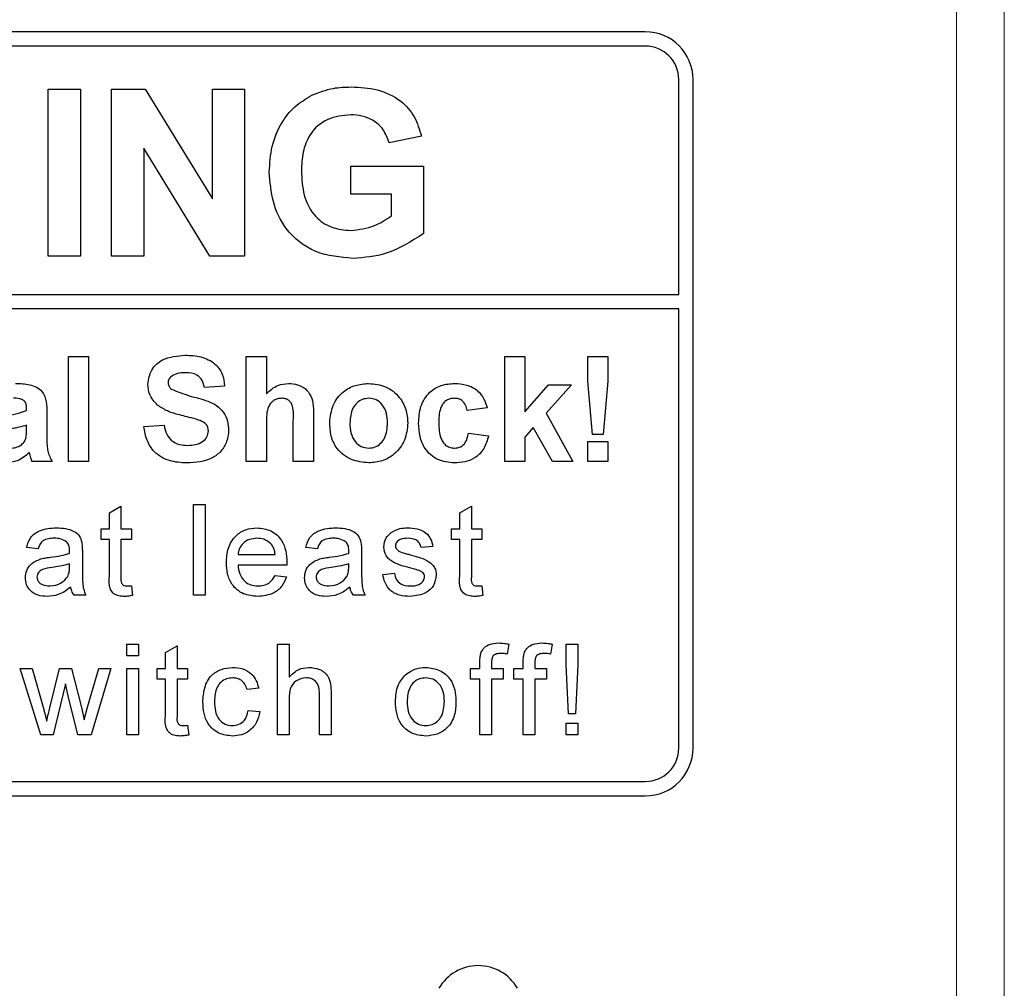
# Paper-space layout 'Blatt3' of a CAD drawing. Header units: millimetres. Extents: x 5 to 418, y 2 to 292.
# Tile 18 of 53: x 78.48 to 85.35, y 197.81 to 204.57. Entities that reach past the tile are written whole.
import ezdxf

# ---------------------------------------------------------------- set-up
doc = ezdxf.new("R2010")
doc.units = ezdxf.units.MM

psp = doc.layouts.new('Blatt3')

# ---------------------------------------------------------------- linework, layer by layer
at = {"color": 7, "linetype": 'Continuous', "lineweight": 18}
for p, q in [((85.0176, 192.9282), (85.0176, 220.8177)), ((85.3509, 220.8177), (85.3509, 192.9282))]:
    psp.add_line(p, q, dxfattribs=at)
at = {"color": 7, "linetype": 'Continuous', "lineweight": 25}
for p, q in [((82.8452, 204.4844), (66.1785, 204.4844)), ((82.8452, 204.3844), (70.4452, 204.3844)), ((83.0785, 202.6512), (83.0785, 204.151)), ((83.1785, 199.4844), (83.1785, 204.151)), ((78.6779, 202.9177), (78.6779, 204.0844)), ((78.6779, 204.0844), (78.9022, 204.0844)), ((78.9022, 204.0844), (78.9022, 202.9177)), ((79.12, 202.9177), (79.12, 204.0844)), ((79.12, 204.0844), (79.3544, 204.0844)), ((79.3544, 204.0844), (79.823, 203.3178)), ((79.823, 204.0844), (80.0473, 204.0844)), ((79.823, 203.3178), (79.823, 204.0844)), ((80.0473, 204.0844), (80.0473, 202.9177)), ((81.2822, 203.7553), (81.0579, 203.7104)), ((79.8059, 202.9177), (79.3444, 203.6726)), ((79.3444, 203.6726), (79.3444, 202.9177)), ((80.7886, 203.3515), (80.7886, 203.5459)), ((80.7886, 203.5459), (81.2972, 203.5459)), ((81.2972, 203.5459), (81.2972, 203.0773)), ((81.0728, 203.3515), (80.7886, 203.3515)), ((81.0728, 203.1993), (81.0728, 203.3515)), ((78.9022, 202.9177), (78.6779, 202.9177)), ((79.3444, 202.9177), (79.12, 202.9177)), ((80.0473, 202.9177), (79.8059, 202.9177)), ((70.4452, 202.6512), (83.0785, 202.6512)), ((83.0785, 202.5512), (70.4452, 202.5512)), ((83.0785, 199.4844), (83.0785, 202.5512)), ((78.8179, 201.4844), (78.8179, 202.2177)), ((78.8179, 202.2177), (78.9589, 202.2177)), ((78.9589, 202.2177), (78.9589, 201.4844)), ((80.0589, 201.4844), (80.0589, 202.2177)), ((80.0589, 202.2177), (80.1999, 202.2177)), ((80.1999, 202.2177), (80.1999, 201.9583)), ((81.864, 201.4844), (81.864, 202.2177)), ((81.864, 202.2177), (82.005, 202.2177)), ((82.005, 202.2177), (82.005, 201.8315)), ((82.4427, 202.0452), (82.4427, 202.2177)), ((82.4427, 202.2177), (82.5837, 202.2177)), ((82.5837, 202.2177), (82.5837, 202.0452)), ((79.9085, 202.0109), (79.7674, 202.0015)), ((82.005, 201.8315), (82.1696, 202.0203)), ((82.3294, 202.0203), (82.1524, 201.8215)), ((82.1696, 202.0203), (82.3294, 202.0203)), ((82.4766, 201.6724), (82.4427, 202.0452)), ((82.5837, 202.0452), (82.5503, 201.6724)), ((81.7418, 201.8604), (81.6008, 201.8416)), ((78.5264, 201.8416), (78.5264, 201.855)), ((78.6674, 201.8243), (78.6674, 201.6596)), ((80.529, 201.7971), (80.529, 201.4844)), ((82.1524, 201.8215), (82.3388, 201.4844)), ((78.5264, 201.7116), (78.5264, 201.7382)), ((79.3444, 201.7288), (79.4854, 201.7382)), ((80.1999, 201.7542), (80.1999, 201.4844)), ((80.3879, 201.4844), (80.3879, 201.7689)), ((82.0632, 201.7213), (82.005, 201.6559)), ((82.1978, 201.4844), (82.0632, 201.7213)), ((81.6102, 201.6818), (81.7512, 201.663)), ((82.005, 201.6559), (82.005, 201.4844)), ((82.5503, 201.6724), (82.4766, 201.6724)), ((82.4427, 201.4844), (82.4427, 201.6254)), ((82.4427, 201.6254), (82.5837, 201.6254)), ((82.5837, 201.6254), (82.5837, 201.4844)), ((78.705, 201.4844), (78.564, 201.4844)), ((78.9589, 201.4844), (78.8179, 201.4844)), ((80.1999, 201.4844), (80.0589, 201.4844)), ((80.529, 201.4844), (80.3879, 201.4844)), ((82.005, 201.4844), (81.864, 201.4844)), ((82.3388, 201.4844), (82.1978, 201.4844)), ((82.5837, 201.4844), (82.4427, 201.4844)), ((79.1039, 201.1265), (79.1851, 201.1727)), ((79.1851, 201.1727), (79.1851, 201.0139)), ((79.6918, 200.551), (79.6918, 201.1844)), ((79.6918, 201.1844), (79.773, 201.1844)), ((79.773, 201.1844), (79.773, 200.551)), ((81.5496, 201.1265), (81.6308, 201.1727)), ((81.6308, 201.1727), (81.6308, 201.0139)), ((79.1039, 201.0139), (79.1039, 201.1265)), ((81.5496, 201.0139), (81.5496, 201.1265)), ((79.0471, 200.9408), (79.0471, 201.0139)), ((79.0471, 201.0139), (79.1039, 201.0139)), ((79.1851, 201.0139), (79.2582, 201.0139)), ((79.2582, 201.0139), (79.2582, 200.9408)), ((81.4927, 200.9408), (81.4927, 201.0139)), ((81.4927, 201.0139), (81.5496, 201.0139)), ((81.6308, 201.0139), (81.7038, 201.0139)), ((81.7038, 201.0139), (81.7038, 200.9408)), ((79.1039, 200.9408), (79.0471, 200.9408)), ((79.1039, 200.6811), (79.1039, 200.9408)), ((79.2582, 200.9408), (79.1851, 200.9408)), ((79.1851, 200.9408), (79.1851, 200.6782)), ((81.5496, 200.9408), (81.4927, 200.9408)), ((81.5496, 200.6811), (81.5496, 200.9408)), ((81.7038, 200.9408), (81.6308, 200.9408)), ((81.6308, 200.9408), (81.6308, 200.6782)), ((78.607, 200.8758), (78.5258, 200.8839)), ((78.9155, 200.8511), (78.9155, 200.752)), ((80.002, 200.8352), (80.2618, 200.8352)), ((80.5557, 200.8758), (80.4745, 200.8839)), ((80.8643, 200.8511), (80.8643, 200.752)), ((81.3612, 200.8921), (81.28, 200.8839)), ((78.8259, 200.7467), (78.8262, 200.7703)), ((80.3426, 200.7621), (80.002, 200.7621)), ((80.7746, 200.7467), (80.775, 200.7703)), ((80.2609, 200.6891), (80.3404, 200.6809)), ((81.012, 200.6972), (81.0932, 200.7053)), ((79.2582, 200.618), (79.2663, 200.5499)), ((81.7038, 200.618), (81.712, 200.5499)), ((78.9399, 200.551), (78.8587, 200.551)), ((79.773, 200.551), (79.6918, 200.551)), ((80.8886, 200.551), (80.8074, 200.551)), ((79.2257, 200.1288), (79.2257, 200.21)), ((79.2257, 200.21), (79.3069, 200.21)), ((79.3069, 200.21), (79.3069, 200.1288)), ((80.278, 199.5767), (80.278, 200.21)), ((80.278, 200.21), (80.3592, 200.21)), ((80.3592, 200.21), (80.3592, 199.9787)), ((81.8931, 200.2101), (81.8816, 200.141)), ((82.1952, 200.2101), (82.1836, 200.141)), ((82.2917, 200.0664), (82.2917, 200.21)), ((82.2917, 200.21), (82.3729, 200.21)), ((82.3729, 200.21), (82.3729, 200.0664)), ((79.4953, 200.1522), (79.5765, 200.1983)), ((79.4953, 200.0395), (79.4953, 200.1522)), ((79.5765, 200.1983), (79.5765, 200.0395)), ((79.3069, 200.1288), (79.2257, 200.1288)), ((81.6908, 200.0395), (81.6908, 200.0866)), ((81.772, 200.0787), (81.772, 200.0395)), ((81.9928, 200.0395), (81.9928, 200.0866)), ((82.074, 200.0787), (82.074, 200.0395)), ((78.6257, 199.5767), (78.4811, 200.0395)), ((78.4811, 200.0395), (78.5656, 200.0395)), ((78.5656, 200.0395), (78.643, 199.7698)), ((78.6878, 199.7657), (78.7563, 200.0395)), ((78.7563, 200.0395), (78.8403, 200.0395)), ((78.8403, 200.0395), (78.9084, 199.7672)), ((78.9518, 199.7704), (79.0297, 200.0395)), ((79.1145, 200.0395), (78.9773, 199.5767)), ((79.0297, 200.0395), (79.1145, 200.0395)), ((79.2257, 199.5767), (79.2257, 200.0395)), ((79.2257, 200.0395), (79.3069, 200.0395)), ((79.3069, 200.0395), (79.3069, 199.5767)), ((79.4385, 199.9664), (79.4385, 200.0395)), ((79.4385, 200.0395), (79.4953, 200.0395)), ((79.5765, 200.0395), (79.6496, 200.0395)), ((79.6496, 200.0395), (79.6496, 199.9664)), ((81.6258, 200.0395), (81.6908, 200.0395)), ((81.6258, 199.9664), (81.6258, 200.0395)), ((81.772, 200.0395), (81.8532, 200.0395)), ((81.8532, 200.0395), (81.8532, 199.9664)), ((81.9279, 199.9664), (81.9279, 200.0395)), ((81.9279, 200.0395), (81.9928, 200.0395)), ((82.074, 200.0395), (82.1552, 200.0395)), ((82.1552, 200.0395), (82.1552, 199.9664)), ((82.3079, 199.7228), (82.2917, 200.0664)), ((82.3729, 200.0664), (82.3567, 199.7228)), ((78.7978, 199.9327), (78.7126, 199.5767)), ((78.8168, 199.8491), (78.7978, 199.9327)), ((79.4953, 199.9664), (79.4385, 199.9664)), ((79.4953, 199.7067), (79.4953, 199.9664)), ((79.6496, 199.9664), (79.5765, 199.9664)), ((79.5765, 199.9664), (79.5765, 199.7038)), ((81.6908, 199.9664), (81.6258, 199.9664)), ((81.6908, 199.5767), (81.6908, 199.9664)), ((81.772, 199.9664), (81.772, 199.5767)), ((81.8532, 199.9664), (81.772, 199.9664)), ((81.9928, 199.9664), (81.9279, 199.9664)), ((81.9928, 199.5767), (81.9928, 199.9664)), ((82.1552, 199.9664), (82.074, 199.9664)), ((82.074, 199.9664), (82.074, 199.5767)), ((80.1465, 199.9015), (80.0653, 199.8933)), ((80.5703, 199.5767), (80.5703, 199.8643)), ((80.6515, 199.8685), (80.6515, 199.5767)), ((78.8829, 199.5767), (78.8168, 199.8491)), ((80.3592, 199.825), (80.3592, 199.5767)), ((78.643, 199.7698), (78.6664, 199.673)), ((78.9084, 199.7672), (78.9277, 199.6826)), ((78.9277, 199.6826), (78.9518, 199.7704)), ((80.0734, 199.7472), (80.1546, 199.7391)), ((82.2917, 199.5767), (82.2917, 199.6579)), ((82.2917, 199.6579), (82.3729, 199.6579)), ((82.3567, 199.7228), (82.3079, 199.7228)), ((82.3729, 199.6579), (82.3729, 199.5767)), ((79.6496, 199.6437), (79.6577, 199.5755)), ((78.7126, 199.5767), (78.6257, 199.5767)), ((78.9773, 199.5767), (78.8829, 199.5767)), ((79.3069, 199.5767), (79.2257, 199.5767)), ((80.3592, 199.5767), (80.278, 199.5767)), ((80.6515, 199.5767), (80.5703, 199.5767)), ((81.772, 199.5767), (81.6908, 199.5767)), ((82.074, 199.5767), (81.9928, 199.5767)), ((82.3729, 199.5767), (82.2917, 199.5767)), ((70.4452, 199.251), (82.8452, 199.251)), ((66.1785, 199.151), (82.8452, 199.151))]:
    psp.add_line(p, q, dxfattribs=at)
for centre, radius, start, end in [((82.8452, 204.151), 0.3333, 0, 90), ((82.8452, 204.151), 0.2333, 0, 90), ((82.8452, 199.4844), 0.2333, 270, 0), ((82.8452, 199.4844), 0.3333, 270, 0), ((81.6785, 197.6491), 0.3167, 30, 150)]:
    psp.add_arc(centre, radius, start, end, dxfattribs=at)
for points, knots in [([(80.5164, 204.0416), (80.5661, 204.061), (80.655, 204.0958), (80.7502, 204.0982), (80.7921, 204.0993)], [0, 0, 0, 0, 0.559238, 1, 1, 1, 1]), ([(80.7921, 204.0993), (80.8535, 204.0965), (80.976, 204.0907), (81.1351, 204.0164), (81.2409, 203.8943), (81.2684, 203.8017), (81.2822, 203.7553)], [0, 0, 0, 0, 0.280674, 0.55986, 0.779759, 1, 1, 1, 1]), ([(80.2203, 203.505), (80.224, 203.5654), (80.2315, 203.6862), (80.2966, 203.844), (80.3943, 203.9674), (80.4757, 204.0169), (80.5164, 204.0416)], [0, 0, 0, 0, 0.2801464, 0.5599799, 0.7799444, 1, 1, 1, 1]), ([(80.7891, 203.9049), (80.7334, 203.8996), (80.6223, 203.8892), (80.5004, 203.7798), (80.4504, 203.6448), (80.4466, 203.558), (80.4446, 203.5146)], [0, 0, 0, 0, 0.279802, 0.558331, 0.778826, 1, 1, 1, 1]), ([(81.0579, 203.7104), (81.0459, 203.742), (81.022, 203.8051), (80.9491, 203.8684), (80.8682, 203.9008), (80.8155, 203.9035), (80.7891, 203.9049)], [0, 0, 0, 0, 0.279821, 0.559279, 0.779466, 1, 1, 1, 1]), ([(80.8048, 202.9027), (80.7158, 202.9106), (80.5384, 202.9264), (80.3339, 203.0867), (80.2366, 203.2968), (80.2257, 203.4356), (80.2203, 203.505)], [0, 0, 0, 0, 0.280091, 0.558748, 0.779191, 1, 1, 1, 1]), ([(80.4446, 203.5146), (80.4473, 203.4572), (80.4526, 203.3429), (80.5273, 203.1954), (80.6534, 203.1092), (80.7435, 203.1012), (80.7886, 203.0972)], [0, 0, 0, 0, 0.281036, 0.560006, 0.779769, 1, 1, 1, 1]), ([(80.7886, 203.0972), (80.8461, 203.1044), (80.9488, 203.1174), (81.0349, 203.1743), (81.0728, 203.1993)], [0, 0, 0, 0, 0.559098, 1, 1, 1, 1]), ([(81.2972, 203.0773), (81.2129, 203.0222), (81.0622, 202.9236), (80.8836, 202.9091), (80.8048, 202.9027)], [0, 0, 0, 0, 0.5589632, 1, 1, 1, 1]), ([(79.3726, 202.0245), (79.3782, 202.0592), (79.3894, 202.1284), (79.4888, 202.2162), (79.5788, 202.2229), (79.6339, 202.2271)], [0, 0, 0, 0, 0.279748, 0.559362, 1, 1, 1, 1]), ([(79.6339, 202.2271), (79.6708, 202.2255), (79.7442, 202.2224), (79.8397, 202.1765), (79.898, 202.0976), (79.905, 202.0398), (79.9085, 202.0109)], [0, 0, 0, 0, 0.281015, 0.560109, 0.779825, 1, 1, 1, 1]), ([(79.5366, 202.0789), (79.5292, 202.0721), (79.5159, 202.0599), (79.5143, 202.0422), (79.5136, 202.0344)], [0, 0, 0, 0, 0.558758, 1, 1, 1, 1]), ([(79.6357, 202.1049), (79.616, 202.1043), (79.5808, 202.1032), (79.5501, 202.0863), (79.5366, 202.0789)], [0, 0, 0, 0, 0.560544, 1, 1, 1, 1]), ([(79.7674, 202.0015), (79.7637, 202.0187), (79.7562, 202.0529), (79.7102, 202.1012), (79.664, 202.1035), (79.6357, 202.1049)], [0, 0, 0, 0, 0.281521, 0.560305, 1, 1, 1, 1]), ([(78.4497, 202.0297), (78.4826, 202.029), (78.5479, 202.0278), (78.6384, 201.986), (78.6673, 201.9015), (78.6674, 201.8502), (78.6674, 201.8243)], [0, 0, 0, 0, 0.281738, 0.560028, 0.778339, 1, 1, 1, 1]), ([(79.4403, 201.8784), (79.4187, 201.9017), (79.3801, 201.9436), (79.3749, 201.9998), (79.3726, 202.0245)], [0, 0, 0, 0, 0.559266, 1, 1, 1, 1]), ([(79.5136, 202.0344), (79.515, 202.0248), (79.5174, 202.0077), (79.5298, 201.9959), (79.5353, 201.9907)], [0, 0, 0, 0, 0.55848, 1, 1, 1, 1]), ([(80.1999, 201.9583), (80.225, 201.981), (80.2698, 202.0216), (80.3295, 202.0272), (80.3558, 202.0297)], [0, 0, 0, 0, 0.559408, 1, 1, 1, 1]), ([(80.3558, 202.0297), (80.3766, 202.028), (80.4181, 202.0246), (80.4753, 201.9952), (80.5303, 201.9195), (80.5295, 201.8476), (80.529, 201.7971)], [0, 0, 0, 0, 0.187232, 0.374201, 0.560543, 1, 1, 1, 1]), ([(80.6418, 201.7598), (80.6468, 201.7998), (80.6568, 201.8796), (80.7266, 201.9727), (80.8196, 202.0219), (80.8825, 202.0271), (80.914, 202.0297)], [0, 0, 0, 0, 0.27995, 0.559147, 0.779424, 1, 1, 1, 1]), ([(80.914, 202.0297), (80.9549, 202.0256), (81.0366, 202.0175), (81.1279, 201.9426), (81.1801, 201.8499), (81.1847, 201.7858), (81.1871, 201.7538)], [0, 0, 0, 0, 0.279785, 0.559124, 0.779388, 1, 1, 1, 1]), ([(81.2623, 201.7519), (81.2647, 201.7915), (81.2696, 201.8706), (81.3293, 201.9685), (81.4188, 202.0228), (81.481, 202.0274), (81.5122, 202.0297)], [0, 0, 0, 0, 0.280707, 0.559643, 0.779504, 1, 1, 1, 1]), ([(81.5122, 202.0297), (81.5413, 202.0281), (81.5995, 202.0251), (81.6735, 201.9857), (81.7197, 201.9254), (81.7344, 201.8821), (81.7418, 201.8604)], [0, 0, 0, 0, 0.2804572, 0.5593369, 0.7793833, 1, 1, 1, 1]), ([(78.5264, 201.855), (78.5261, 201.8634), (78.5254, 201.8801), (78.5159, 201.9044), (78.4845, 201.9259), (78.4558, 201.9261), (78.4356, 201.9262)], [0, 0, 0, 0, 0.187536, 0.374316, 0.560024, 1, 1, 1, 1]), ([(79.5353, 201.9907), (79.577, 201.9739), (79.6607, 201.9403), (79.7714, 201.9175), (79.8538, 201.8784), (79.9029, 201.8302), (79.9329, 201.7678), (79.9354, 201.7225), (79.9367, 201.6999)], [0, 0, 0, 0, 0.249423, 0.500053, 0.625203, 0.750142, 0.874918, 1, 1, 1, 1]), ([(80.3071, 201.9262), (80.2975, 201.9256), (80.2783, 201.9243), (80.2516, 201.9122), (80.2294, 201.8932), (80.2003, 201.8427), (80.2001, 201.7935), (80.1999, 201.7542)], [0, 0, 0, 0, 0.12527, 0.250505, 0.375684, 0.500963, 1, 1, 1, 1]), ([(80.3879, 201.7689), (80.3895, 201.8032), (80.3915, 201.846), (80.3741, 201.8947), (80.356, 201.9133), (80.3327, 201.9248), (80.3157, 201.9258), (80.3071, 201.9262)], [0, 0, 0, 0, 0.500563, 0.625443, 0.750179, 0.874937, 1, 1, 1, 1]), ([(80.9147, 201.9262), (80.8994, 201.9247), (80.8688, 201.9217), (80.8303, 201.8947), (80.7892, 201.8414), (80.7854, 201.789), (80.7828, 201.7523)], [0, 0, 0, 0, 0.186985, 0.373878, 0.561022, 1, 1, 1, 1]), ([(81.0461, 201.7533), (81.045, 201.7762), (81.0429, 201.8217), (81.0148, 201.8802), (80.9686, 201.9197), (80.9327, 201.9241), (80.9147, 201.9262)], [0, 0, 0, 0, 0.281043, 0.560553, 0.78042, 1, 1, 1, 1]), ([(81.511, 201.9262), (81.5017, 201.9257), (81.483, 201.9245), (81.457, 201.9128), (81.4358, 201.8941), (81.4056, 201.8463), (81.4043, 201.7985), (81.4033, 201.7602)], [0, 0, 0, 0, 0.125319, 0.250544, 0.375796, 0.501063, 1, 1, 1, 1]), ([(81.6008, 201.8416), (81.5981, 201.8542), (81.5928, 201.8792), (81.5707, 201.9085), (81.5411, 201.9244), (81.5211, 201.9256), (81.511, 201.9262)], [0, 0, 0, 0, 0.280561, 0.559648, 0.7796, 1, 1, 1, 1]), ([(79.6079, 201.8064), (79.5743, 201.8148), (79.5145, 201.83), (79.4629, 201.8636), (79.4403, 201.8784)], [0, 0, 0, 0, 0.560768, 1, 1, 1, 1]), ([(78.3942, 201.8064), (78.4193, 201.8113), (78.4642, 201.8202), (78.5074, 201.8351), (78.5264, 201.8416)], [0, 0, 0, 0, 0.560213, 1, 1, 1, 1]), ([(79.7269, 201.7745), (79.7048, 201.7809), (79.6653, 201.7922), (79.6254, 201.8021), (79.6079, 201.8064)], [0, 0, 0, 0, 0.559956, 1, 1, 1, 1]), ([(78.5264, 201.7382), (78.509, 201.7333), (78.4804, 201.7251), (78.4399, 201.7166), (78.4055, 201.709), (78.3843, 201.6993), (78.3736, 201.6944)], [0, 0, 0, 0, 0.3401931, 0.5603772, 0.7805083, 1, 1, 1, 1]), ([(79.6449, 201.475), (79.6037, 201.4771), (79.5215, 201.4813), (79.4177, 201.5409), (79.3612, 201.6333), (79.35, 201.6969), (79.3444, 201.7288)], [0, 0, 0, 0, 0.280715, 0.55934, 0.779309, 1, 1, 1, 1]), ([(79.4854, 201.7382), (79.4906, 201.7164), (79.5009, 201.6729), (79.542, 201.6227), (79.5961, 201.6), (79.6312, 201.5981), (79.6487, 201.5972)], [0, 0, 0, 0, 0.280582, 0.559152, 0.779251, 1, 1, 1, 1]), ([(79.7956, 201.6984), (79.7946, 201.7088), (79.7925, 201.7297), (79.7669, 201.7588), (79.7421, 201.7685), (79.7269, 201.7745)], [0, 0, 0, 0, 0.279779, 0.559088, 1, 1, 1, 1]), ([(80.9149, 201.475), (80.8733, 201.4797), (80.7903, 201.4891), (80.6929, 201.5623), (80.6472, 201.6617), (80.6436, 201.7271), (80.6418, 201.7598)], [0, 0, 0, 0, 0.2801445, 0.5588988, 0.7790531, 1, 1, 1, 1]), ([(80.7828, 201.7523), (80.7839, 201.7294), (80.786, 201.6836), (80.8141, 201.6247), (80.8606, 201.585), (80.8967, 201.5806), (80.9147, 201.5784)], [0, 0, 0, 0, 0.2810154, 0.5604643, 0.7803935, 1, 1, 1, 1]), ([(80.9147, 201.5784), (80.9301, 201.5799), (80.9608, 201.583), (80.9994, 201.6101), (81.0399, 201.6642), (81.0435, 201.7166), (81.0461, 201.7533)], [0, 0, 0, 0, 0.1869298, 0.3738189, 0.560978, 1, 1, 1, 1]), ([(81.1871, 201.7538), (81.1831, 201.7128), (81.175, 201.631), (81.1027, 201.5379), (81.0113, 201.4827), (80.947, 201.4775), (80.9149, 201.475)], [0, 0, 0, 0, 0.279924, 0.559367, 0.779516, 1, 1, 1, 1]), ([(81.5112, 201.475), (81.4715, 201.4789), (81.3924, 201.4867), (81.3064, 201.5645), (81.2672, 201.6591), (81.2639, 201.7209), (81.2623, 201.7519)], [0, 0, 0, 0, 0.279707, 0.558485, 0.778934, 1, 1, 1, 1]), ([(81.4033, 201.7602), (81.4042, 201.7194), (81.4053, 201.6683), (81.4346, 201.6152), (81.4564, 201.5941), (81.484, 201.5805), (81.5041, 201.5791), (81.5141, 201.5784)], [0, 0, 0, 0, 0.499313, 0.62455, 0.749763, 0.874784, 1, 1, 1, 1]), ([(78.5213, 201.6464), (78.5231, 201.6585), (78.5265, 201.6801), (78.5264, 201.702), (78.5264, 201.7116)], [0, 0, 0, 0, 0.559676, 1, 1, 1, 1]), ([(78.6674, 201.6596), (78.6677, 201.639), (78.6683, 201.6051), (78.6734, 201.5579), (78.6864, 201.5197), (78.6988, 201.4962), (78.705, 201.4844)], [0, 0, 0, 0, 0.340129, 0.560069, 0.779965, 1, 1, 1, 1]), ([(79.9367, 201.6999), (79.9338, 201.6741), (79.9282, 201.6225), (79.8868, 201.5546), (79.7959, 201.4843), (79.7072, 201.4788), (79.6449, 201.475)], [0, 0, 0, 0, 0.186966, 0.374006, 0.560967, 1, 1, 1, 1]), ([(79.6487, 201.5972), (79.6674, 201.5979), (79.7045, 201.5994), (79.7532, 201.6194), (79.7885, 201.6546), (79.7933, 201.6838), (79.7956, 201.6984)], [0, 0, 0, 0, 0.281228, 0.561008, 0.781099, 1, 1, 1, 1]), ([(81.7512, 201.663), (81.7423, 201.6328), (81.7245, 201.5726), (81.661, 201.5078), (81.5849, 201.4785), (81.5357, 201.4761), (81.5112, 201.475)], [0, 0, 0, 0, 0.280244, 0.559157, 0.779326, 1, 1, 1, 1]), ([(81.5141, 201.5784), (81.5288, 201.5799), (81.5583, 201.583), (81.5978, 201.622), (81.6055, 201.6591), (81.6102, 201.6818)], [0, 0, 0, 0, 0.28016, 0.558978, 1, 1, 1, 1]), ([(78.4214, 201.5784), (78.4352, 201.5799), (78.4599, 201.5826), (78.4806, 201.5962), (78.4897, 201.6022)], [0, 0, 0, 0, 0.559341, 1, 1, 1, 1]), ([(78.4897, 201.6022), (78.4976, 201.6091), (78.5116, 201.6214), (78.5183, 201.6388), (78.5213, 201.6464)], [0, 0, 0, 0, 0.559867, 1, 1, 1, 1]), ([(78.5456, 201.5471), (78.519, 201.5243), (78.4713, 201.4837), (78.4094, 201.4776), (78.3821, 201.475)], [0, 0, 0, 0, 0.559709, 1, 1, 1, 1]), ([(78.5506, 201.5293), (78.5498, 201.5327), (78.5483, 201.5386), (78.5465, 201.5445), (78.5456, 201.5471)], [0, 0, 0, 0, 0.560047, 1, 1, 1, 1]), ([(78.564, 201.4844), (78.5613, 201.4927), (78.5565, 201.5076), (78.5524, 201.5227), (78.5506, 201.5293)], [0, 0, 0, 0, 0.559958, 1, 1, 1, 1]), ([(78.5258, 200.8839), (78.5332, 200.9091), (78.5481, 200.9594), (78.6282, 201.0155), (78.6948, 201.0195), (78.7355, 201.022)], [0, 0, 0, 0, 0.2804297, 0.5593032, 1, 1, 1, 1]), ([(78.7355, 201.022), (78.7778, 201.0197), (78.8368, 201.0166), (78.8975, 200.9681), (78.9069, 200.9364), (78.9116, 200.9205)], [0, 0, 0, 0, 0.559253, 0.779195, 1, 1, 1, 1]), ([(79.9208, 200.7785), (79.9228, 200.8129), (79.9268, 200.8813), (79.978, 200.9658), (80.0539, 201.0152), (80.1077, 201.0197), (80.1347, 201.022)], [0, 0, 0, 0, 0.280748, 0.559775, 0.779666, 1, 1, 1, 1]), ([(80.1347, 201.022), (80.1683, 201.0181), (80.2354, 201.0103), (80.3069, 200.9425), (80.339, 200.8618), (80.3416, 200.8092), (80.343, 200.783)], [0, 0, 0, 0, 0.279366, 0.558398, 0.778885, 1, 1, 1, 1]), ([(80.4745, 200.8839), (80.482, 200.9091), (80.4968, 200.9594), (80.5769, 201.0155), (80.6435, 201.0195), (80.6842, 201.022)], [0, 0, 0, 0, 0.2804297, 0.5593032, 1, 1, 1, 1]), ([(80.6842, 201.022), (80.7266, 201.0197), (80.7855, 201.0166), (80.8462, 200.9681), (80.8556, 200.9364), (80.8603, 200.9205)], [0, 0, 0, 0, 0.559253, 0.779195, 1, 1, 1, 1]), ([(81.0202, 200.8877), (81.0232, 200.9102), (81.0286, 200.9502), (81.0581, 200.9775), (81.071, 200.9895)], [0, 0, 0, 0, 0.5589275, 1, 1, 1, 1]), ([(81.071, 200.9895), (81.0909, 201.0001), (81.1265, 201.0192), (81.1666, 201.0211), (81.1843, 201.022)], [0, 0, 0, 0, 0.558938, 1, 1, 1, 1]), ([(81.1843, 201.022), (81.2071, 201.0206), (81.2525, 201.0179), (81.3133, 200.9931), (81.3506, 200.945), (81.3577, 200.9098), (81.3612, 200.8921)], [0, 0, 0, 0, 0.280737, 0.560427, 0.77945, 1, 1, 1, 1]), ([(78.7209, 200.9489), (78.7071, 200.9485), (78.6795, 200.9476), (78.6411, 200.9354), (78.6177, 200.9068), (78.6106, 200.8862), (78.607, 200.8758)], [0, 0, 0, 0, 0.280855, 0.559751, 0.7795, 1, 1, 1, 1]), ([(78.8053, 200.9244), (78.7907, 200.9329), (78.7644, 200.948), (78.7343, 200.9486), (78.7209, 200.9489)], [0, 0, 0, 0, 0.557871, 1, 1, 1, 1]), ([(78.8262, 200.8622), (78.826, 200.8752), (78.8255, 200.8983), (78.8114, 200.9165), (78.8053, 200.9244)], [0, 0, 0, 0, 0.561903, 1, 1, 1, 1]), ([(78.9116, 200.9205), (78.913, 200.9076), (78.9155, 200.8845), (78.9155, 200.8613), (78.9155, 200.8511)], [0, 0, 0, 0, 0.559817, 1, 1, 1, 1]), ([(80.1343, 200.9489), (80.1162, 200.9474), (80.0799, 200.9444), (80.0363, 200.9162), (80.0085, 200.8776), (80.0042, 200.8494), (80.002, 200.8352)], [0, 0, 0, 0, 0.28019, 0.559728, 0.779642, 1, 1, 1, 1]), ([(80.232, 200.9101), (80.2158, 200.9228), (80.1869, 200.9457), (80.1504, 200.9479), (80.1343, 200.9489)], [0, 0, 0, 0, 0.558512, 1, 1, 1, 1]), ([(80.2618, 200.8352), (80.2597, 200.8507), (80.2559, 200.8782), (80.2393, 200.9004), (80.232, 200.9101)], [0, 0, 0, 0, 0.560674, 1, 1, 1, 1]), ([(80.6696, 200.9489), (80.6558, 200.9485), (80.6282, 200.9476), (80.5898, 200.9354), (80.5664, 200.9068), (80.5593, 200.8862), (80.5557, 200.8758)], [0, 0, 0, 0, 0.280855, 0.559751, 0.7795, 1, 1, 1, 1]), ([(80.754, 200.9244), (80.7394, 200.9329), (80.7131, 200.948), (80.683, 200.9486), (80.6696, 200.9489)], [0, 0, 0, 0, 0.557871, 1, 1, 1, 1]), ([(80.775, 200.8622), (80.7747, 200.8752), (80.7742, 200.8983), (80.7602, 200.9165), (80.754, 200.9244)], [0, 0, 0, 0, 0.561903, 1, 1, 1, 1]), ([(80.8603, 200.9205), (80.8617, 200.9076), (80.8642, 200.8845), (80.8643, 200.8613), (80.8643, 200.8511)], [0, 0, 0, 0, 0.559817, 1, 1, 1, 1]), ([(81.1903, 200.9489), (81.1706, 200.9484), (81.1411, 200.9478), (81.1132, 200.9271), (81.1027, 200.9105), (81.1018, 200.9008), (81.1014, 200.896)], [0, 0, 0, 0, 0.49977, 0.749095, 0.874592, 1, 1, 1, 1]), ([(81.1014, 200.896), (81.1018, 200.8911), (81.1027, 200.8822), (81.1077, 200.875), (81.1099, 200.8718)], [0, 0, 0, 0, 0.559236, 1, 1, 1, 1]), ([(81.28, 200.8839), (81.2771, 200.8951), (81.2713, 200.9175), (81.2383, 200.9456), (81.2085, 200.9476), (81.1903, 200.9489)], [0, 0, 0, 0, 0.280304, 0.560237, 1, 1, 1, 1]), ([(78.692, 200.8167), (78.7174, 200.8199), (78.7626, 200.8256), (78.8065, 200.8379), (78.8259, 200.8433)], [0, 0, 0, 0, 0.560185, 1, 1, 1, 1]), ([(78.8259, 200.8433), (78.8259, 200.8469), (78.826, 200.8532), (78.8262, 200.8595), (78.8262, 200.8622)], [0, 0, 0, 0, 0.560023, 1, 1, 1, 1]), ([(80.6407, 200.8167), (80.6661, 200.8199), (80.7113, 200.8256), (80.7553, 200.8379), (80.7746, 200.8433)], [0, 0, 0, 0, 0.560185, 1, 1, 1, 1]), ([(80.7746, 200.8433), (80.7746, 200.8469), (80.7748, 200.8532), (80.7749, 200.8595), (80.775, 200.8622)], [0, 0, 0, 0, 0.560023, 1, 1, 1, 1]), ([(81.2003, 200.743), (81.1591, 200.7535), (81.1076, 200.7665), (81.0551, 200.8019), (81.0278, 200.8349), (81.0232, 200.8667), (81.0202, 200.8877)], [0, 0, 0, 0, 0.5013208, 0.6265921, 0.7518172, 1, 1, 1, 1]), ([(81.1099, 200.8718), (81.1142, 200.8674), (81.122, 200.8596), (81.1322, 200.8552), (81.1366, 200.8532)], [0, 0, 0, 0, 0.559084, 1, 1, 1, 1]), ([(81.1366, 200.8532), (81.148, 200.8497), (81.1684, 200.8435), (81.189, 200.8379), (81.198, 200.8355)], [0, 0, 0, 0, 0.559965, 1, 1, 1, 1]), ([(81.198, 200.8355), (81.2402, 200.8247), (81.2928, 200.8112), (81.3484, 200.7771), (81.3703, 200.7527), (81.3837, 200.7225), (81.3849, 200.7009), (81.3855, 200.6901)], [0, 0, 0, 0, 0.500446, 0.625396, 0.750274, 0.875069, 1, 1, 1, 1]), ([(78.5177, 200.6737), (78.5195, 200.6908), (78.523, 200.725), (78.5586, 200.7781), (78.6, 200.7948), (78.6253, 200.805)], [0, 0, 0, 0, 0.280458, 0.560983, 1, 1, 1, 1]), ([(78.6253, 200.805), (78.6376, 200.8078), (78.6597, 200.8126), (78.6821, 200.8155), (78.692, 200.8167)], [0, 0, 0, 0, 0.5599184, 1, 1, 1, 1]), ([(78.8262, 200.7703), (78.8038, 200.764), (78.7636, 200.7527), (78.7223, 200.7474), (78.7041, 200.745)], [0, 0, 0, 0, 0.55976, 1, 1, 1, 1]), ([(80.139, 200.5429), (80.1047, 200.546), (80.0364, 200.5521), (79.96, 200.6168), (79.925, 200.6984), (79.9222, 200.7518), (79.9208, 200.7785)], [0, 0, 0, 0, 0.279952, 0.558661, 0.778994, 1, 1, 1, 1]), ([(80.002, 200.7621), (80.0045, 200.7412), (80.0095, 200.6993), (80.0434, 200.6492), (80.0906, 200.6202), (80.1237, 200.6174), (80.1402, 200.616)], [0, 0, 0, 0, 0.280633, 0.559687, 0.779661, 1, 1, 1, 1]), ([(80.343, 200.783), (80.3429, 200.7791), (80.3428, 200.7721), (80.3427, 200.7652), (80.3426, 200.7621)], [0, 0, 0, 0, 0.559999, 1, 1, 1, 1]), ([(80.4664, 200.6737), (80.4682, 200.6908), (80.4717, 200.725), (80.5073, 200.7781), (80.5487, 200.7948), (80.574, 200.805)], [0, 0, 0, 0, 0.280458, 0.560983, 1, 1, 1, 1]), ([(80.574, 200.805), (80.5864, 200.8078), (80.6084, 200.8126), (80.6309, 200.8155), (80.6407, 200.8167)], [0, 0, 0, 0, 0.559918, 1, 1, 1, 1]), ([(80.775, 200.7703), (80.7525, 200.764), (80.7123, 200.7527), (80.671, 200.7474), (80.6528, 200.745)], [0, 0, 0, 0, 0.55976, 1, 1, 1, 1]), ([(78.7041, 200.745), (78.6809, 200.7426), (78.652, 200.7395), (78.6213, 200.7232), (78.6089, 200.711), (78.6005, 200.6955), (78.5994, 200.684), (78.5989, 200.6783)], [0, 0, 0, 0, 0.50028, 0.625326, 0.750269, 0.875147, 1, 1, 1, 1]), ([(78.8138, 200.6825), (78.818, 200.6941), (78.8255, 200.7149), (78.8257, 200.7369), (78.8259, 200.7467)], [0, 0, 0, 0, 0.558995, 1, 1, 1, 1]), ([(78.9155, 200.752), (78.9157, 200.7288), (78.9158, 200.6907), (78.9175, 200.6377), (78.9227, 200.5927), (78.9342, 200.5649), (78.9399, 200.551)], [0, 0, 0, 0, 0.340206, 0.560339, 0.780175, 1, 1, 1, 1]), ([(80.1402, 200.616), (80.1542, 200.6168), (80.1822, 200.6184), (80.2301, 200.6385), (80.2492, 200.6699), (80.2609, 200.6891)], [0, 0, 0, 0, 0.281282, 0.561906, 1, 1, 1, 1]), ([(80.6528, 200.745), (80.6296, 200.7426), (80.6007, 200.7395), (80.57, 200.7232), (80.5577, 200.711), (80.5492, 200.6955), (80.5481, 200.684), (80.5476, 200.6783)], [0, 0, 0, 0, 0.50028, 0.625326, 0.750269, 0.875147, 1, 1, 1, 1]), ([(80.7625, 200.6825), (80.7667, 200.6941), (80.7742, 200.7149), (80.7745, 200.7369), (80.7746, 200.7467)], [0, 0, 0, 0, 0.558995, 1, 1, 1, 1]), ([(80.8643, 200.752), (80.8644, 200.7288), (80.8645, 200.6907), (80.8662, 200.6377), (80.8714, 200.5927), (80.8829, 200.5649), (80.8886, 200.551)], [0, 0, 0, 0, 0.340206, 0.560339, 0.780175, 1, 1, 1, 1]), ([(81.2043, 200.5429), (81.1786, 200.5441), (81.1275, 200.5465), (81.0619, 200.5817), (81.0252, 200.6383), (81.0164, 200.6775), (81.012, 200.6972)], [0, 0, 0, 0, 0.280739, 0.559297, 0.779311, 1, 1, 1, 1]), ([(81.0932, 200.7053), (81.0965, 200.6907), (81.103, 200.6616), (81.1424, 200.6213), (81.1813, 200.618), (81.2051, 200.616)], [0, 0, 0, 0, 0.281314, 0.561069, 1, 1, 1, 1]), ([(81.2766, 200.7193), (81.2626, 200.7244), (81.2375, 200.7336), (81.2117, 200.7401), (81.2003, 200.743)], [0, 0, 0, 0, 0.559788, 1, 1, 1, 1]), ([(81.3855, 200.6901), (81.3816, 200.6658), (81.3738, 200.6171), (81.3059, 200.5539), (81.2428, 200.5471), (81.2043, 200.5429)], [0, 0, 0, 0, 0.279926, 0.560038, 1, 1, 1, 1]), ([(81.3044, 200.6818), (81.3039, 200.6864), (81.3029, 200.6957), (81.2931, 200.7097), (81.2829, 200.7156), (81.2766, 200.7193)], [0, 0, 0, 0, 0.279757, 0.5598387, 1, 1, 1, 1]), ([(78.6692, 200.5429), (78.648, 200.5441), (78.6057, 200.5465), (78.5532, 200.5773), (78.522, 200.6238), (78.5191, 200.6571), (78.5177, 200.6737)], [0, 0, 0, 0, 0.280815, 0.55969, 0.779696, 1, 1, 1, 1]), ([(78.5989, 200.6783), (78.5997, 200.6707), (78.6015, 200.6555), (78.6158, 200.6369), (78.6437, 200.6186), (78.6696, 200.6171), (78.6877, 200.616)], [0, 0, 0, 0, 0.186565, 0.373467, 0.560613, 1, 1, 1, 1]), ([(78.6877, 200.616), (78.7163, 200.6195), (78.7673, 200.6258), (78.7996, 200.6652), (78.8138, 200.6825)], [0, 0, 0, 0, 0.5597581, 1, 1, 1, 1]), ([(79.2091, 200.5429), (79.1963, 200.5434), (79.1709, 200.5443), (79.1342, 200.559), (79.0992, 200.6055), (79.102, 200.6498), (79.1039, 200.6811)], [0, 0, 0, 0, 0.187433, 0.373821, 0.559462, 1, 1, 1, 1]), ([(79.1851, 200.6782), (79.1841, 200.6629), (79.1828, 200.6438), (79.1954, 200.6254), (79.2077, 200.6168), (79.2189, 200.6163), (79.2264, 200.616)], [0, 0, 0, 0, 0.499596, 0.625239, 0.750354, 1, 1, 1, 1]), ([(79.2264, 200.616), (79.2323, 200.6162), (79.2429, 200.6165), (79.2535, 200.6176), (79.2582, 200.618)], [0, 0, 0, 0, 0.559965, 1, 1, 1, 1]), ([(80.3404, 200.6809), (80.3313, 200.6579), (80.3131, 200.6118), (80.2422, 200.5527), (80.1781, 200.5466), (80.139, 200.5429)], [0, 0, 0, 0, 0.280613, 0.560833, 1, 1, 1, 1]), ([(80.6179, 200.5429), (80.5967, 200.5441), (80.5545, 200.5465), (80.5019, 200.5773), (80.4707, 200.6238), (80.4679, 200.6571), (80.4664, 200.6737)], [0, 0, 0, 0, 0.2808155, 0.5596902, 0.7796958, 1, 1, 1, 1]), ([(80.5476, 200.6783), (80.5485, 200.6707), (80.5502, 200.6555), (80.5645, 200.6369), (80.5925, 200.6186), (80.6183, 200.6171), (80.6364, 200.616)], [0, 0, 0, 0, 0.1865647, 0.3734672, 0.5606134, 1, 1, 1, 1]), ([(80.6364, 200.616), (80.665, 200.6195), (80.716, 200.6258), (80.7483, 200.6652), (80.7625, 200.6825)], [0, 0, 0, 0, 0.559758, 1, 1, 1, 1]), ([(81.2051, 200.616), (81.2176, 200.6164), (81.2423, 200.6173), (81.2752, 200.6295), (81.2993, 200.6526), (81.3027, 200.6721), (81.3044, 200.6818)], [0, 0, 0, 0, 0.281188, 0.560952, 0.781095, 1, 1, 1, 1]), ([(81.6547, 200.5429), (81.642, 200.5434), (81.6165, 200.5443), (81.5799, 200.559), (81.5449, 200.6055), (81.5476, 200.6498), (81.5496, 200.6811)], [0, 0, 0, 0, 0.187433, 0.373821, 0.559462, 1, 1, 1, 1]), ([(81.6308, 200.6782), (81.6297, 200.6629), (81.6285, 200.6438), (81.6411, 200.6254), (81.6533, 200.6168), (81.6645, 200.6163), (81.672, 200.616)], [0, 0, 0, 0, 0.499596, 0.625239, 0.750354, 1, 1, 1, 1]), ([(81.672, 200.616), (81.678, 200.6162), (81.6886, 200.6165), (81.6992, 200.6176), (81.7038, 200.618)], [0, 0, 0, 0, 0.559965, 1, 1, 1, 1]), ([(78.8344, 200.6079), (78.8066, 200.5872), (78.7572, 200.5504), (78.6961, 200.5452), (78.6692, 200.5429)], [0, 0, 0, 0, 0.559971, 1, 1, 1, 1]), ([(78.8587, 200.551), (78.8523, 200.5609), (78.8407, 200.5784), (78.8363, 200.5989), (78.8344, 200.6079)], [0, 0, 0, 0, 0.559697, 1, 1, 1, 1]), ([(79.2663, 200.5499), (79.2557, 200.5478), (79.2368, 200.544), (79.2176, 200.5432), (79.2091, 200.5429)], [0, 0, 0, 0, 0.560078, 1, 1, 1, 1]), ([(80.7831, 200.6079), (80.7554, 200.5872), (80.7059, 200.5504), (80.6448, 200.5452), (80.6179, 200.5429)], [0, 0, 0, 0, 0.559971, 1, 1, 1, 1]), ([(80.8074, 200.551), (80.801, 200.5609), (80.7895, 200.5784), (80.785, 200.5989), (80.7831, 200.6079)], [0, 0, 0, 0, 0.559697, 1, 1, 1, 1]), ([(81.712, 200.5499), (81.7014, 200.5478), (81.6825, 200.544), (81.6632, 200.5432), (81.6547, 200.5429)], [0, 0, 0, 0, 0.560078, 1, 1, 1, 1]), ([(81.6994, 200.1528), (81.7063, 200.1648), (81.7201, 200.1887), (81.7639, 200.2149), (81.7995, 200.2169), (81.8212, 200.2181)], [0, 0, 0, 0, 0.279458, 0.559661, 1, 1, 1, 1]), ([(81.8212, 200.2181), (81.8347, 200.2176), (81.8589, 200.2166), (81.8827, 200.2121), (81.8931, 200.2101)], [0, 0, 0, 0, 0.559945, 1, 1, 1, 1]), ([(82.0015, 200.1528), (82.0083, 200.1648), (82.0222, 200.1887), (82.066, 200.2149), (82.1015, 200.2169), (82.1232, 200.2181)], [0, 0, 0, 0, 0.279458, 0.559661, 1, 1, 1, 1]), ([(82.1232, 200.2181), (82.1368, 200.2176), (82.161, 200.2166), (82.1847, 200.2121), (82.1952, 200.2101)], [0, 0, 0, 0, 0.559945, 1, 1, 1, 1]), ([(81.6908, 200.0866), (81.6908, 200.0992), (81.6909, 200.1216), (81.6968, 200.1433), (81.6994, 200.1528)], [0, 0, 0, 0, 0.56037, 1, 1, 1, 1]), ([(81.8362, 200.145), (81.8261, 200.1448), (81.806, 200.1442), (81.7796, 200.1285), (81.7728, 200.1023), (81.7723, 200.0866), (81.772, 200.0787)], [0, 0, 0, 0, 0.281469, 0.5577195, 0.7785164, 1, 1, 1, 1]), ([(81.8816, 200.141), (81.8732, 200.1423), (81.8581, 200.1445), (81.8429, 200.1449), (81.8362, 200.145)], [0, 0, 0, 0, 0.559924, 1, 1, 1, 1]), ([(81.9928, 200.0866), (81.9929, 200.0992), (81.993, 200.1216), (81.9989, 200.1433), (82.0015, 200.1528)], [0, 0, 0, 0, 0.56037, 1, 1, 1, 1]), ([(82.1382, 200.145), (82.1281, 200.1448), (82.1081, 200.1442), (82.0817, 200.1285), (82.0749, 200.1023), (82.0743, 200.0866), (82.074, 200.0787)], [0, 0, 0, 0, 0.281469, 0.557719, 0.778516, 1, 1, 1, 1]), ([(82.1836, 200.141), (82.1752, 200.1423), (82.1601, 200.1445), (82.1449, 200.1449), (82.1382, 200.145)], [0, 0, 0, 0, 0.559924, 1, 1, 1, 1]), ([(79.7567, 199.8063), (79.7588, 199.8399), (79.7629, 199.907), (79.8086, 199.9935), (79.8853, 200.0398), (79.938, 200.045), (79.9644, 200.0476)], [0, 0, 0, 0, 0.280838, 0.55968, 0.779579, 1, 1, 1, 1]), ([(79.9644, 200.0476), (79.9885, 200.046), (80.0365, 200.0427), (80.0956, 200.0071), (80.1325, 199.9563), (80.1418, 199.9198), (80.1465, 199.9015)], [0, 0, 0, 0, 0.2802671, 0.5594386, 0.7795347, 1, 1, 1, 1]), ([(80.3592, 199.9787), (80.3803, 200.0006), (80.4179, 200.0397), (80.4714, 200.0452), (80.495, 200.0476)], [0, 0, 0, 0, 0.559341, 1, 1, 1, 1]), ([(80.495, 200.0476), (80.5206, 200.0454), (80.5717, 200.0411), (80.6319, 199.9934), (80.6501, 199.9286), (80.6511, 199.8885), (80.6515, 199.8685)], [0, 0, 0, 0, 0.2803178, 0.5583395, 0.7785536, 1, 1, 1, 1]), ([(81.171, 199.9967), (81.195, 200.0134), (81.238, 200.0432), (81.2898, 200.0463), (81.3127, 200.0476)], [0, 0, 0, 0, 0.559033, 1, 1, 1, 1]), ([(81.3127, 200.0476), (81.346, 200.044), (81.4125, 200.0367), (81.4849, 199.9717), (81.5195, 199.8927), (81.5222, 199.8406), (81.5236, 199.8146)], [0, 0, 0, 0, 0.279556, 0.5586, 0.778991, 1, 1, 1, 1]), ([(79.9649, 199.9745), (79.9501, 199.9733), (79.9205, 199.9709), (79.8817, 199.9472), (79.8422, 199.8948), (79.8397, 199.8441), (79.8379, 199.8085)], [0, 0, 0, 0, 0.187089, 0.37388, 0.56073, 1, 1, 1, 1]), ([(80.0653, 199.8933), (80.0612, 199.9059), (80.0531, 199.931), (80.0269, 199.958), (79.9959, 199.9726), (79.9753, 199.9739), (79.9649, 199.9745)], [0, 0, 0, 0, 0.280213, 0.559476, 0.779649, 1, 1, 1, 1]), ([(80.4767, 199.9745), (80.4566, 199.9716), (80.4163, 199.9658), (80.3615, 199.9109), (80.3601, 199.8576), (80.3592, 199.825)], [0, 0, 0, 0, 0.280205, 0.55932, 1, 1, 1, 1]), ([(80.5703, 199.8643), (80.5697, 199.8798), (80.5686, 199.9106), (80.5488, 199.9511), (80.5132, 199.9721), (80.4889, 199.9737), (80.4767, 199.9745)], [0, 0, 0, 0, 0.281222, 0.559777, 0.779378, 1, 1, 1, 1]), ([(81.1014, 199.8081), (81.1032, 199.8478), (81.1064, 199.9187), (81.1513, 199.9729), (81.171, 199.9967)], [0, 0, 0, 0, 0.560963, 1, 1, 1, 1]), ([(81.3127, 199.9745), (81.2978, 199.9732), (81.2681, 199.9707), (81.2293, 199.9466), (81.1882, 199.8951), (81.1849, 199.8441), (81.1826, 199.8083)], [0, 0, 0, 0, 0.1871365, 0.3740246, 0.5610972, 1, 1, 1, 1]), ([(81.4424, 199.8107), (81.4414, 199.8328), (81.4394, 199.8768), (81.4108, 199.9329), (81.3647, 199.9689), (81.33, 199.9726), (81.3127, 199.9745)], [0, 0, 0, 0, 0.281064, 0.560316, 0.780174, 1, 1, 1, 1]), ([(79.9646, 199.5686), (79.9309, 199.5721), (79.8637, 199.5791), (79.7918, 199.6466), (79.7604, 199.7276), (79.758, 199.78), (79.7567, 199.8063)], [0, 0, 0, 0, 0.279595, 0.558341, 0.778834, 1, 1, 1, 1]), ([(79.8379, 199.8085), (79.8388, 199.7865), (79.8404, 199.7427), (79.8634, 199.6839), (79.9097, 199.647), (79.9444, 199.6434), (79.9618, 199.6416)], [0, 0, 0, 0, 0.281276, 0.560536, 0.78011, 1, 1, 1, 1]), ([(81.3127, 199.5686), (81.2788, 199.5722), (81.2109, 199.5793), (81.1372, 199.6465), (81.1052, 199.7285), (81.1027, 199.7815), (81.1014, 199.8081)], [0, 0, 0, 0, 0.279616, 0.558371, 0.778858, 1, 1, 1, 1]), ([(81.1826, 199.8083), (81.1835, 199.786), (81.1855, 199.7415), (81.2128, 199.6836), (81.2601, 199.6473), (81.2952, 199.6435), (81.3127, 199.6416)], [0, 0, 0, 0, 0.281129, 0.560384, 0.780159, 1, 1, 1, 1]), ([(81.5236, 199.8146), (81.5224, 199.78), (81.5202, 199.7113), (81.4707, 199.6247), (81.3935, 199.5766), (81.3397, 199.5713), (81.3127, 199.5686)], [0, 0, 0, 0, 0.281033, 0.559513, 0.779602, 1, 1, 1, 1]), ([(81.3127, 199.6416), (81.3278, 199.643), (81.3578, 199.6456), (81.3965, 199.6708), (81.4372, 199.7231), (81.4403, 199.7746), (81.4424, 199.8107)], [0, 0, 0, 0, 0.187044, 0.373945, 0.560983, 1, 1, 1, 1]), ([(78.6664, 199.673), (78.6704, 199.6903), (78.6775, 199.7212), (78.6847, 199.7521), (78.6878, 199.7657)], [0, 0, 0, 0, 0.559994, 1, 1, 1, 1]), ([(79.9618, 199.6416), (79.9777, 199.6431), (80.0094, 199.6461), (80.0578, 199.6818), (80.0675, 199.7224), (80.0734, 199.7472)], [0, 0, 0, 0, 0.280899, 0.560906, 1, 1, 1, 1]), ([(80.1546, 199.7391), (80.1486, 199.7134), (80.1367, 199.662), (80.0872, 199.6051), (80.0265, 199.573), (79.9852, 199.57), (79.9646, 199.5686)], [0, 0, 0, 0, 0.280202, 0.55951, 0.779586, 1, 1, 1, 1]), ([(79.6005, 199.5686), (79.5877, 199.569), (79.5622, 199.5699), (79.5256, 199.5847), (79.4906, 199.6311), (79.4933, 199.6755), (79.4953, 199.7067)], [0, 0, 0, 0, 0.187433, 0.373821, 0.559462, 1, 1, 1, 1]), ([(79.5765, 199.7038), (79.5755, 199.6885), (79.5742, 199.6695), (79.5868, 199.651), (79.5991, 199.6424), (79.6103, 199.6419), (79.6177, 199.6416)], [0, 0, 0, 0, 0.499596, 0.625239, 0.750354, 1, 1, 1, 1]), ([(79.6177, 199.6416), (79.6237, 199.6418), (79.6343, 199.6421), (79.6449, 199.6432), (79.6496, 199.6437)], [0, 0, 0, 0, 0.559965, 1, 1, 1, 1]), ([(79.6577, 199.5755), (79.6471, 199.5734), (79.6282, 199.5696), (79.6089, 199.5689), (79.6005, 199.5686)], [0, 0, 0, 0, 0.560078, 1, 1, 1, 1])]:
    psp.add_open_spline(points, degree=3, knots=knots, dxfattribs=at)

doc.saveas('drawing.dxf')
